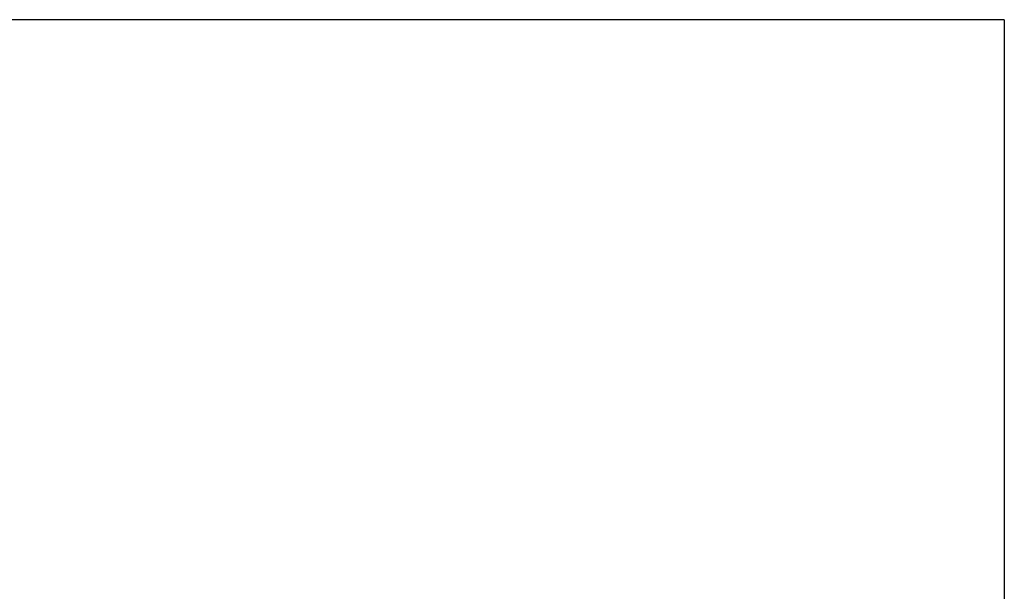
# Model space of a CAD drawing. Header units: millimetres. Extents: x -115 to 793, y -126 to 121.
# Tile 47 of 100: x 225 to 279, y 29 to 60. Entities that reach past the tile are written whole.
import ezdxf

# ---------------------------------------------------------------- set-up
doc = ezdxf.new("R2010")
doc.units = ezdxf.units.MM
doc.layers.add('DIM', color=4, linetype='Continuous')
doc.layers.add('OUT', color=3, linetype='Continuous')
doc.styles.add('DIM-7', font='SIMPLEX.shx', dxfattribs={"width": 0.7, "bigfont": 'chineset.shx'})
doc.dimstyles.new('CNS', dxfattribs={"dimtxt": 3.5, "dimasz": 2.5, "dimexe": 1, "dimexo": 1.5, "dimgap": 0.09, "dimtad": 0, "dimdsep": 46, "dimtxsty": 'DIM-7', "dimcen": 0.09, "dimclrd": 1, "dimclre": 1, "dimclrt": 4, "dimadec": 0, "dimazin": 0, "dimtfac": 1, "dimtix": 1, "dimtmove": 2, "dimatfit": 3, "dimfxl": 1, "dimtvp": 0.971429, "dimtolj": 1, "dimarcsym": 0})

# ---------------------------------------------------------------- blocks, each defined once
blk = doc.blocks.new('*D11')
at = {"layer": 'DEFPOINTS', "color": 0}
for p in [(278.999, 60), (278.999, -60), (349.436, -60)]:
    blk.add_point(p, dxfattribs=at)
at = {"layer": 'DIM', "color": 0, "lineweight": -2}
for p, q in [((281.999, 60), (351.436, 60)), ((349.436, 55), (349.436, -55)), ((281.999, -60), (351.436, -60))]:
    blk.add_line(p, q, dxfattribs=at)
at = {"layer": 'DIM', "color": 0}
for points in [[(348.603, 55), (350.269, 55), (349.436, 60)], [(348.603, -55), (350.269, -55), (349.436, -60)]]:
    blk.add_solid(points, dxfattribs=at)
at = {"layer": 'DIM', "color": 0, "insert": (339.916, 0), "char_height": 7, "attachment_point": 5, "rotation": 90, "style": 'DIM-7'}
blk.add_mtext('\\A1;%%C120{\\H4.200000;\\S 0^ -0.008;}', dxfattribs=at)

msp = doc.modelspace()

# ---------------------------------------------------------------- linework, layer by layer
at = {"layer": 'OUT', "color": 0}
for q in [(221, 60), (278.999, 0)]:
    msp.add_line((278.999, 60), q, dxfattribs=at)

# ---------------------------------------------------------------- dimensions: what is measured, and where the dimension line sits
at = {"layer": 'DIM', "color": 0}
dim = msp.add_linear_dim(base=(349.436, -60), p1=(278.999, 60), p2=(278.999, -60), angle=90, text='%%C<>', dimstyle='CNS', override={"dimscale": 2, "dimclrd": 0, "dimclre": 0, "dimclrt": 0, "dimtol": 1, "dimtm": 0.008, "dimtfac": 0.6, "dimtdec": 3}, dxfattribs=at)
dim.commit()
dim.dimension.update_dxf_attribs({"geometry": '*D11', "text_midpoint": (339.916, 0)})

doc.saveas('drawing.dxf')
